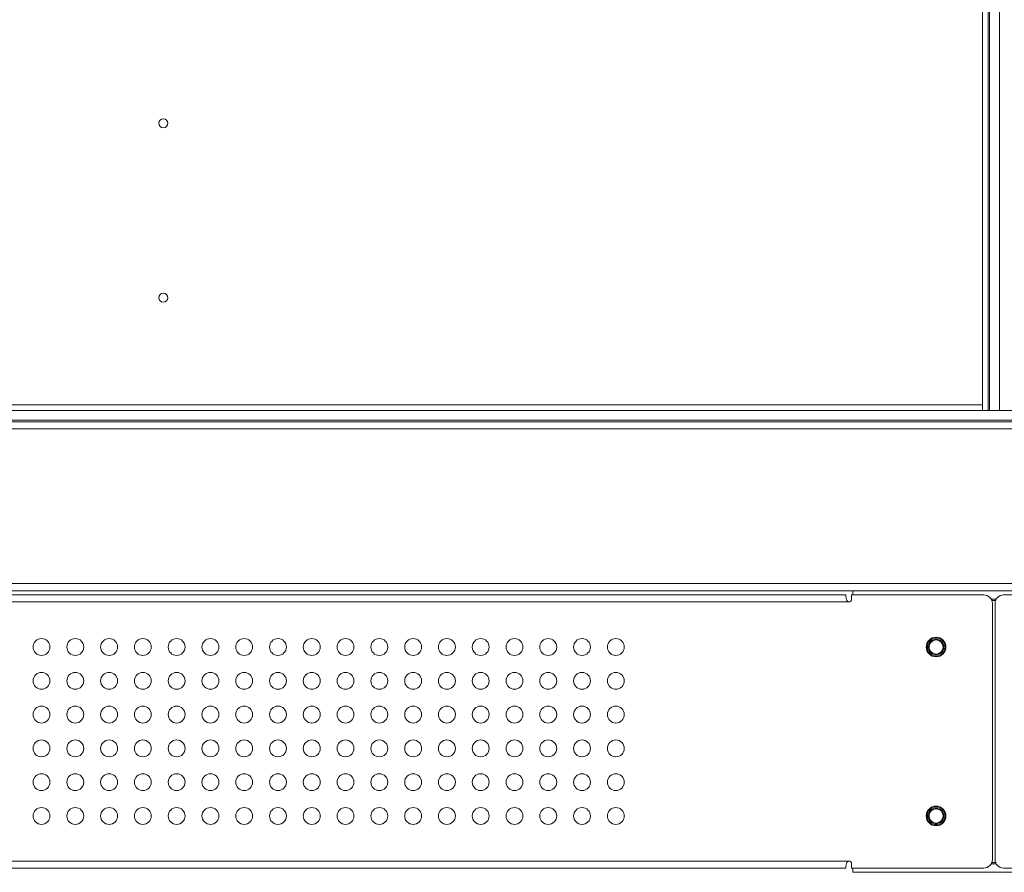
# Model space of a CAD drawing. Extents: x 4773 to 8448, y 27273 to 31291.
# Tile 3 of 99: x 5502 to 5851, y 27273 to 27576. Entities that reach past the tile are written whole.
import ezdxf

# ---------------------------------------------------------------- set-up
doc = ezdxf.new("R2010")
doc.units = 0
doc.header["$LTSCALE"] = 7.5
doc.header["$MEASUREMENT"] = 0
doc.layers.get('0').update_dxf_attribs({"linetype": 'CONTINUOUS', "lineweight": 18})

msp = doc.modelspace()

# ---------------------------------------------------------------- linework, layer by layer
at = {"linetype": 'Continuous'}
for p, q in [((5843.676, 29408.952), (5843.676, 27436.952)), ((5845.676, 29408.952), (5845.676, 27436.952)), ((5846.176, 27436.952), (5846.176, 29408.952)), ((5849.676, 27436.952), (5849.676, 29408.952)), ((5843.676, 27438.952), (5149.676, 27438.952)), ((5147.676, 27436.952), (6547.676, 27436.952)), ((5147.676, 27432.952), (6547.676, 27432.952)), ((6497.676, 27433.452), (5197.676, 27433.452)), ((5147.676, 27430.452), (6547.676, 27430.452)), ((5147.676, 27375.452), (6547.676, 27375.452)), ((5797.676, 27372.952), (5247.676, 27372.952)), ((5795.176, 27371.452), (5249.676, 27371.452)), ((5795.176, 27370.878), (5795.176, 27371.452)), ((5797.176, 27371.452), (5844.176, 27371.452)), ((5797.176, 27371.452), (5797.176, 27369.952)), ((5797.676, 27372.952), (5894.176, 27372.952)), ((5797.676, 27372.952), (5797.676, 27371.452)), ((5851.176, 27371.452), (5898.176, 27371.452)), ((5796.176, 27368.952), (5248.676, 27368.952)), ((5846.774, 27369.952), (5848.578, 27369.952)), ((5848.35, 27369.452), (5847.002, 27369.452)), ((5847.176, 27368.452), (5847.176, 27277.452)), ((5848.176, 27277.452), (5848.176, 27368.452)), ((5248.676, 27276.952), (5796.176, 27276.952)), ((5795.176, 27274.452), (5249.676, 27274.452)), ((5795.176, 27275.025), (5795.176, 27274.452)), ((5797.176, 27274.452), (5797.176, 27275.952)), ((5844.176, 27274.452), (5797.176, 27274.452)), ((5797.676, 27274.452), (5797.676, 27272.952)), ((5848.578, 27275.952), (5846.774, 27275.952)), ((5848.35, 27276.452), (5847.002, 27276.452)), ((5898.176, 27274.452), (5851.176, 27274.452)), ((5894.176, 27272.952), (5797.676, 27272.952))]:
    msp.add_line(p, q, dxfattribs=at)
for centre, radius in [((5552.676, 27538.952), 1.6), ((5552.676, 27476.952), 1.6), ((5509.426, 27352.952), 3), ((5521.426, 27352.952), 3), ((5533.426, 27352.952), 3), ((5545.426, 27352.952), 3), ((5557.426, 27352.952), 3), ((5569.426, 27352.952), 3), ((5581.426, 27352.952), 3), ((5593.426, 27352.952), 3), ((5605.426, 27352.952), 3), ((5617.426, 27352.952), 3), ((5629.426, 27352.952), 3), ((5641.426, 27352.952), 3), ((5653.426, 27352.952), 3), ((5665.426, 27352.952), 3), ((5677.426, 27352.952), 3), ((5689.426, 27352.952), 3), ((5701.426, 27352.952), 3), ((5713.426, 27352.952), 3), ((5827.176, 27352.952), 3.5), ((5827.176, 27352.952), 3.2), ((5827.176, 27352.952), 2.8), ((5827.176, 27352.952), 2.5), ((5509.426, 27340.952), 3), ((5521.426, 27340.952), 3), ((5533.426, 27340.952), 3), ((5545.426, 27340.952), 3), ((5557.426, 27340.952), 3), ((5569.426, 27340.952), 3), ((5581.426, 27340.952), 3), ((5593.426, 27340.952), 3), ((5605.426, 27340.952), 3), ((5617.426, 27340.952), 3), ((5629.426, 27340.952), 3), ((5641.426, 27340.952), 3), ((5653.426, 27340.952), 3), ((5665.426, 27340.952), 3), ((5677.426, 27340.952), 3), ((5689.426, 27340.952), 3), ((5701.426, 27340.952), 3), ((5713.426, 27340.952), 3), ((5509.426, 27328.952), 3), ((5521.426, 27328.952), 3), ((5533.426, 27328.952), 3), ((5545.426, 27328.952), 3), ((5557.426, 27328.952), 3), ((5569.426, 27328.952), 3), ((5581.426, 27328.952), 3), ((5593.426, 27328.952), 3), ((5605.426, 27328.952), 3), ((5617.426, 27328.952), 3), ((5629.426, 27328.952), 3), ((5641.426, 27328.952), 3), ((5653.426, 27328.952), 3), ((5665.426, 27328.952), 3), ((5677.426, 27328.952), 3), ((5689.426, 27328.952), 3), ((5701.426, 27328.952), 3), ((5713.426, 27328.952), 3), ((5509.426, 27316.952), 3), ((5521.426, 27316.952), 3), ((5533.426, 27316.952), 3), ((5545.426, 27316.952), 3), ((5557.426, 27316.952), 3), ((5569.426, 27316.952), 3), ((5581.426, 27316.952), 3), ((5593.426, 27316.952), 3), ((5605.426, 27316.952), 3), ((5617.426, 27316.952), 3), ((5629.426, 27316.952), 3), ((5641.426, 27316.952), 3), ((5653.426, 27316.952), 3), ((5665.426, 27316.952), 3), ((5677.426, 27316.952), 3), ((5689.426, 27316.952), 3), ((5701.426, 27316.952), 3), ((5713.426, 27316.952), 3), ((5509.426, 27304.952), 3), ((5521.426, 27304.952), 3), ((5533.426, 27304.952), 3), ((5545.426, 27304.952), 3), ((5557.426, 27304.952), 3), ((5569.426, 27304.952), 3), ((5581.426, 27304.952), 3), ((5593.426, 27304.952), 3), ((5605.426, 27304.952), 3), ((5617.426, 27304.952), 3), ((5629.426, 27304.952), 3), ((5641.426, 27304.952), 3), ((5653.426, 27304.952), 3), ((5665.426, 27304.952), 3), ((5677.426, 27304.952), 3), ((5689.426, 27304.952), 3), ((5701.426, 27304.952), 3), ((5713.426, 27304.952), 3), ((5509.426, 27292.952), 3), ((5521.426, 27292.952), 3), ((5533.426, 27292.952), 3), ((5545.426, 27292.952), 3), ((5557.426, 27292.952), 3), ((5569.426, 27292.952), 3), ((5581.426, 27292.952), 3), ((5593.426, 27292.952), 3), ((5605.426, 27292.952), 3), ((5617.426, 27292.952), 3), ((5629.426, 27292.952), 3), ((5641.426, 27292.952), 3), ((5653.426, 27292.952), 3), ((5665.426, 27292.952), 3), ((5677.426, 27292.952), 3), ((5689.426, 27292.952), 3), ((5701.426, 27292.952), 3), ((5713.426, 27292.952), 3), ((5827.176, 27292.952), 3.5), ((5827.176, 27292.952), 3.2), ((5827.176, 27292.952), 3.2), ((5827.176, 27292.952), 3.2), ((5827.176, 27292.952), 2.8), ((5827.176, 27292.952), 2.5)]:
    msp.add_circle(centre, radius, dxfattribs=at)
for centre, radius, start, end in [((5844.176, 27368.452), 3, 0, 90), ((5851.176, 27368.452), 3, 90, 180), ((5796.176, 27369.952), 1, 270, 0), ((5844.176, 27277.452), 3, 270, 0), ((5851.176, 27277.452), 3, 180, 270), ((5796.176, 27275.952), 1, 0, 90)]:
    msp.add_arc(centre, radius, start, end, dxfattribs=at)
for points, knots in [([(5796.176, 27368.952), (5796.073, 27368.95), (5795.894, 27369.02), (5795.691, 27369.213), (5795.519, 27369.468), (5795.372, 27369.802), (5795.261, 27370.175), (5795.195, 27370.537), (5795.176, 27370.771), (5795.176, 27370.878)], [0, 0, 0, 0, 0.1333826, 0.2296248, 0.3607241, 0.5259185, 0.6990984, 0.8611932, 1, 1, 1, 1]), ([(5796.176, 27276.952), (5796.073, 27276.954), (5795.894, 27276.883), (5795.691, 27276.69), (5795.519, 27276.436), (5795.372, 27276.101), (5795.261, 27275.728), (5795.195, 27275.366), (5795.176, 27275.133), (5795.176, 27275.025)], [0, 0, 0, 0, 0.1333827, 0.2296249, 0.3607238, 0.5259181, 0.6990982, 0.8611931, 1, 1, 1, 1])]:
    msp.add_open_spline(points, degree=3, knots=knots, dxfattribs=at)

doc.saveas('drawing.dxf')
